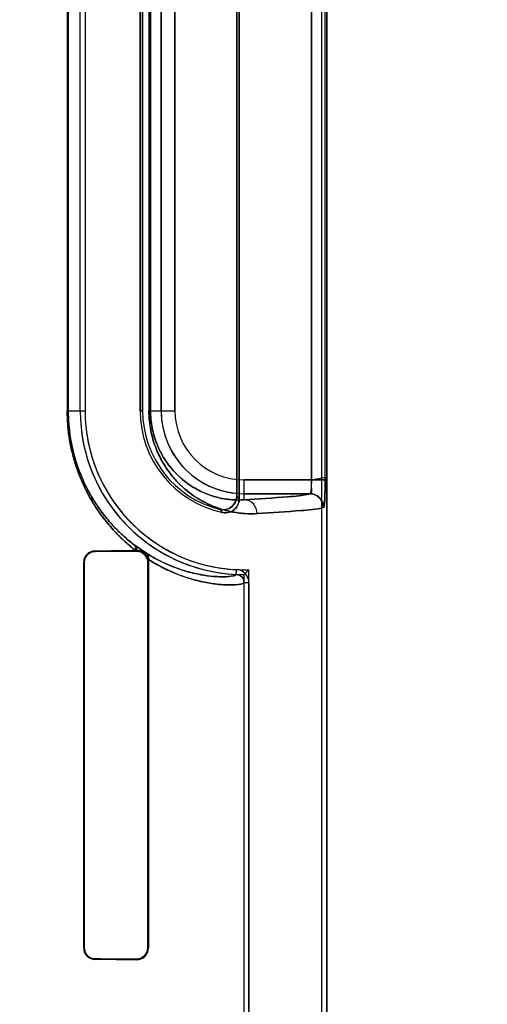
# Model space of a CAD drawing. Header units: millimetres. Extents: x 0 to 297, y 0 to 210.
# Tile 167 of 256: x 58.836 to 58.955, y 158.271 to 158.521. Entities that reach past the tile are written whole.
import ezdxf

# ---------------------------------------------------------------- set-up
doc = ezdxf.new("R2010")
doc.units = ezdxf.units.MM
doc.header["$LTSCALE"] = 16.335
doc.layers.get('0').update_dxf_attribs({"linetype": 'CONTINUOUS'})
for name, color, linetype in [('AXES_REF', 7, 'CONTINUOUS'), ('INTFCLR_1', 7, 'CONTINUOUS'), ('INTFCLR_72935', 7, 'CONTINUOUS')]:
    doc.layers.add(name, color=color, linetype=linetype)

msp = doc.modelspace()

# ---------------------------------------------------------------- linework, layer by layer
at = {"color": 7, "linetype": 'Continuous'}
for radius in [6.787079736, 6.7865, 6.743039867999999]:
    msp.add_circle((57.4637311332, 154.7114782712), radius, dxfattribs=at)
for radius, start, end in [(6.72, 278.2771290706, 261.7228709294), (6.874, 143.2753922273, 36.7246077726)]:
    msp.add_arc((57.4637311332, 154.7114782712), radius, start, end, dxfattribs=at)
at = {"layer": 'AXES_REF', "color": 9, "linetype": 'Continuous'}
for radius in [6.191158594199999, 4.150003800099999]:
    msp.add_circle((57.4637311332, 154.7114782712), radius, dxfattribs=at)
at = {"layer": 'INTFCLR_1', "color": 6, "linetype": 'Continuous'}
for p, q in [((58.9127789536, 157.1614683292), (58.9127789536, 159.0304801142)), ((58.9140132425, 157.1614683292), (58.9140132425, 159.0304683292)), ((58.8917789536, 158.3990442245), (58.8917789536, 158.6118924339)), ((58.891166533, 158.6111245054), (58.891166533, 158.3998121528)), ((58.8513765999, 158.4214683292), (58.8513765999, 158.5894683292)), ((58.8526108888, 158.5894683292), (58.8526108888, 158.4214683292)), ((58.8666108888, 158.5894683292), (58.8666108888, 158.4214683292)), ((58.8672233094, 158.4214683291), (58.8672233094, 158.5894683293)), ((58.8656768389, 158.3859844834), (58.8654455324, 158.3859825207)), ((58.8522619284, 158.2849683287), (58.8522619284, 158.3829683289)), ((58.8524071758, 158.2849683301), (58.8524071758, 158.3829683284)), ((58.8685423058, 158.3829683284), (58.8685423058, 158.2849683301)), ((58.86861658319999, 158.383750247), (58.86871973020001, 158.3829683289)), ((58.86871973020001, 158.3829683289), (58.86871973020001, 158.2849683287)), ((58.8930132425, 157.5341548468), (58.8930132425, 158.3777818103)), ((58.8942475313, 158.3777817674), (58.8942475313, 157.5341548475))]:
    msp.add_line(p, q, dxfattribs=at)
at = {"layer": 'INTFCLR_1', "color": 9, "linetype": 'Continuous'}
for p, q in [((58.91011279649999, 158.6070288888), (58.91011279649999, 158.4039077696)), ((58.9136091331, 158.4039077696), (58.9136091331, 158.6070288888)), ((58.8480722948, 158.5894683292), (58.8480722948, 158.4214683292)), ((58.8483304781, 158.4214683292), (58.8483304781, 158.5894683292)), ((58.8688350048, 158.5894683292), (58.8688350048, 158.4214683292)), ((58.8692440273, 158.4214683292), (58.8692440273, 158.5894683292)), ((58.871953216, 158.4214683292), (58.871953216, 158.5894683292)), ((58.8754526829, 158.5894683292), (58.8754526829, 158.4214683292)), ((58.8480722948, 158.4214683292), (58.8526108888, 158.4214683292)), ((58.8666108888, 158.4214683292), (58.8672233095, 158.4214683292)), ((58.8688350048, 158.4214683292), (58.8754526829, 158.4214683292)), ((58.8930132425, 158.3988371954), (58.8930132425, 158.4039077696)), ((58.8930132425, 158.4039077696), (58.9136091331, 158.4039077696)), ((58.909735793, 158.4004083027), (58.8930132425, 158.4004083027)), ((58.8551768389, 158.3859033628), (58.8551768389, 158.3857532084)), ((58.8656768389, 158.3858153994), (58.8656768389, 158.3859844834)), ((58.8524071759, 158.3829683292), (58.85226192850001, 158.3829683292)), ((58.86871973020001, 158.3829683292), (58.8685423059, 158.3829683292)), ((58.8910140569, 158.3798797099), (58.8910733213, 158.3811125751)), ((58.8942475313, 158.377781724), (58.8930132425, 158.3777818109)), ((58.85226192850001, 158.2849683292), (58.8524071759, 158.2849683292)), ((58.8685423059, 158.2849683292), (58.86871973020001, 158.2849683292)), ((58.8551768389, 158.2821834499), (58.8551768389, 158.2820332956)), ((58.8656768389, 158.281952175), (58.8656768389, 158.282121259))]:
    msp.add_line(p, q, dxfattribs=at)
at = {"layer": 'INTFCLR_1', "color": 7, "linetype": 'Continuous'}
for p, q in [((58.8680089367, 158.3853768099), (58.8650738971, 158.3874217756)), ((58.8664720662, 158.3858848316), (58.8656768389, 158.3859844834))]:
    msp.add_line(p, q, dxfattribs=at)
for points in [[(58.8656768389, 158.3858153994), (58.8657842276, 158.3858140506), (58.865888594, 158.3858088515), (58.8659898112, 158.385800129), (58.8660874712, 158.3857882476), (58.8661817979, 158.3857734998), (58.8662736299, 158.3857560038), (58.866363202, 158.3857358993), (58.8664501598, 158.3857134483), (58.8665344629, 158.3856888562)], [(58.8665334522, 158.2822474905), (58.866449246, 158.2822229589), (58.8663624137, 158.2822005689), (58.86627299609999, 158.2821805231), (58.8661813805, 158.2821630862), (58.8660872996, 158.2821483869), (58.8659898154, 158.2821365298), (58.86588866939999, 158.2821278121), (58.8657843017, 158.2821226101), (58.8656768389, 158.282121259)]]:
    msp.add_lwpolyline(points, dxfattribs=at)
at = {"layer": 'INTFCLR_1', "color": 6, "linetype": 'Continuous'}
for centre, radius, start, end in [((58.8930132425, 158.4214683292), 0.0416366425, 180, 267.247881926), ((58.8930132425, 158.4214683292), 0.0404023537, 180.0000016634, 267.2478820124), ((58.8930132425, 158.4214683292), 0.0264023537, 180.0000025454, 258.1110809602), ((58.8930132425, 158.4214683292), 0.025789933, 180.0000001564, 256.1647639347), ((58.85519727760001, 158.3829680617), 0.0029353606, 90.39894820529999, 179.9947853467), ((58.8909130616, 158.3777819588), 0.0021001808, 359.9959649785, 87.2444331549), ((58.8909130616, 158.3777819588), 0.0033344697, 359.9959423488, 87.24521559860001), ((58.8551972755, 158.2849685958), 0.0029353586, 180.0052122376, 269.6010925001), ((58.8657029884, 158.2849688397), 0.0030167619, 269.5033521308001, 359.9902953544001)]:
    msp.add_arc(centre, radius, start, end, dxfattribs=at)
at = {"layer": 'INTFCLR_1', "color": 9, "linetype": 'Continuous'}
for centre, radius, start, end in [((58.8930132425, 158.4214683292), 0.0210600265, 180.0000000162, 269.999999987), ((58.8930132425, 158.4214683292), 0.0175605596, 180.0000002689, 269.9999999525), ((58.93668264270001, 158.4354829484), 0.0578283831, 218.0856590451, 219.0588528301), ((58.93690453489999, 158.4415692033), 0.0674069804, 222.0440516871, 222.9598197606), ((58.9071115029, 158.4422049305), 0.0690532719, 232.2612423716, 232.4993337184)]:
    msp.add_arc(centre, radius, start, end, dxfattribs=at)
at = {"layer": 'INTFCLR_1', "color": 6, "linetype": 'Continuous'}
for centre, major_axis, start_param, end_param in [((58.5279268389, 158.3864683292), (0.3650864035, 0), -0.4592997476, -0.3911010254), ((58.5279268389, 158.3864683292), (0.3860864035, 0), -0.5593349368, -0.5057648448), ((58.5279268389, 158.2814683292), (0.3860864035, 0), 0.5057648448, 0.5593349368), ((58.5279268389, 158.2814683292), (0.3650864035, 0), 0.3894356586, 0.4592997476)]:
    msp.add_ellipse(centre, major_axis=major_axis, ratio=0.0034906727, start_param=start_param, end_param=end_param, dxfattribs=at)
at = {"layer": 'INTFCLR_1', "color": 9, "linetype": 'Continuous'}
for points, knots in [([(58.86544553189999, 158.3859825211), (58.8649997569, 158.3863266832), (58.86409931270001, 158.3870498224), (58.8622736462, 158.3886374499), (58.8599594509, 158.3909201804), (58.8572347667, 158.3941366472), (58.8550755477, 158.3972663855), (58.8534252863, 158.4001258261), (58.852215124, 158.4025373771), (58.85129304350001, 158.4046978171), (58.85060869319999, 158.4065441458), (58.84994933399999, 158.4085270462), (58.849380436, 158.4105986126), (58.8489134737, 158.4127502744), (58.8485114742, 158.4150097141), (58.8481658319, 158.4179206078), (58.8480722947, 158.4202774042), (58.8480722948, 158.4214683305)], [0, 0, 0, 0, 0.0413024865, 0.0846715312, 0.1774021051, 0.2793807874, 0.3933986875, 0.4557012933, 0.5213991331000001, 0.5911591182, 0.627848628, 0.6657851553, 0.7443884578, 0.7852403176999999, 0.8272296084, 0.9126586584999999, 1, 1, 1, 1]), ([(58.8648466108, 158.3875969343), (58.86442243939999, 158.3879253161), (58.8635665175, 158.3886146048), (58.8618309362, 158.390128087), (58.85963166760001, 158.3923045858), (58.85704195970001, 158.3953724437), (58.8549895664, 158.398358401), (58.8534209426, 158.4010872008), (58.8522697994, 158.4033900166), (58.8513933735, 158.4054524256), (58.8507424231, 158.4072154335), (58.8501155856, 158.4091086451), (58.8495744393, 158.4110871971), (58.84913047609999, 158.4131419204), (58.8487480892, 158.4152998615), (58.8484194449, 158.4180799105), (58.8483304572, 158.4203308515), (58.8483304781, 158.4214683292)], [0, 0, 0, 0, 0.0412531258, 0.08448823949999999, 0.1770562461, 0.2788870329, 0.3928115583, 0.4551419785, 0.5208337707, 0.5906798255, 0.6273504, 0.6653375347, 0.7440231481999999, 0.7849372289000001, 0.8269693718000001, 0.9125242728, 1, 1, 1, 1]), ([(58.8963531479, 158.3953377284), (58.8952931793, 158.3952792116), (58.8930733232, 158.3952948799), (58.88961622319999, 158.3957673), (58.88590926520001, 158.3968146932), (58.8827329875, 158.3982713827), (58.8801290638, 158.3998920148), (58.8784576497, 158.4011644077), (58.8771232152, 158.402347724), (58.8757342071, 158.4037180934), (58.874018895, 158.4057275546), (58.8724763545, 158.408067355), (58.8713377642, 158.4102478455), (58.8705276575, 158.4121337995), (58.8698258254, 158.4142200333), (58.8692755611, 158.4164920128), (58.8689178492, 158.4189302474), (58.8688350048, 158.4206097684), (58.8688350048, 158.4214683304)], [0, 0, 0, 0, 0.0750536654, 0.156480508, 0.2459796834, 0.3464559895, 0.4023291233, 0.4625807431, 0.4947026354, 0.5283756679, 0.6004715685, 0.6810517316, 0.7259046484, 0.7742538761, 0.8260146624, 0.8813433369, 0.9392998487, 1, 1, 1, 1]), ([(58.8930132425, 158.3988371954), (58.8921032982, 158.3987789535), (58.8901952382, 158.3987765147), (58.8872190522, 158.3991648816), (58.8840222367, 158.4000540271), (58.8812796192, 158.4013045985), (58.8790295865, 158.4027024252), (58.8772549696, 158.4040528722), (58.8754808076, 158.4057167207), (58.8737384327, 158.40776262), (58.8724020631, 158.4097965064), (58.8714151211, 158.4116929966), (58.8707125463, 158.4133346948), (58.8701037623, 158.4151519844), (58.8696262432, 158.4171316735), (58.869315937, 158.4192562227), (58.8692439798, 158.4207199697), (58.8692440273, 158.4214683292)], [0, 0, 0, 0, 0.0744477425, 0.1553151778, 0.2443339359, 0.3444117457, 0.4002041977, 0.4603600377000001, 0.5261873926, 0.5984175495, 0.6792891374, 0.7242686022, 0.7728488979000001, 0.8249350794, 0.8805719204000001, 0.9388974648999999, 1, 1, 1, 1]), ([(58.8930132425, 158.3988371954), (58.8967043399, 158.3990428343), (58.9022674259, 158.3994778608), (58.9078982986, 158.3999059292), (58.909735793, 158.4004083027)], [0, 0, 0, 0, 0.6599400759, 1, 1, 1, 1]), ([(58.8963531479, 158.3953377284), (58.8963487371, 158.3962234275), (58.8956687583, 158.3980410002), (58.8938703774, 158.3988325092), (58.8930132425, 158.3988371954)], [0, 0, 0, 0, 0.508194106, 1, 1, 1, 1]), ([(58.91322868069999, 158.3969088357), (58.9113735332, 158.3964062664), (58.9056921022, 158.3959785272), (58.90007795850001, 158.3955433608), (58.8963531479, 158.3953377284)], [0, 0, 0, 0, 0.3400295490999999, 1, 1, 1, 1]), ([(58.8910140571, 158.3798797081), (58.8910097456, 158.3797826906), (58.8906860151, 158.3795858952), (58.8896584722, 158.3793713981), (58.8881936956, 158.3792726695), (58.88654596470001, 158.3792997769), (58.8845957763, 158.3794204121), (58.8816847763, 158.3798203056), (58.878485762, 158.3806006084), (58.87558063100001, 158.3815774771), (58.87312504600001, 158.3825808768), (58.8705098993, 158.3838658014), (58.8687565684, 158.3848958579), (58.8678595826, 158.3854713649)], [0, 0, 0, 0, 0.0118992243, 0.0377221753, 0.1368015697, 0.1849874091, 0.2407511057, 0.3757758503, 0.5446377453, 0.6432573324, 0.7511412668, 0.8694162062, 1, 1, 1, 1]), ([(58.893013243, 158.3777818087), (58.8930132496, 158.3776824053), (58.8926559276, 158.3774873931), (58.8915930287, 158.377279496), (58.890035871, 158.3771853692), (58.8883015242, 158.3772241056), (58.8862436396, 158.3773604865), (58.8831748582, 158.3777922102), (58.87980497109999, 158.3786211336), (58.8767452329, 158.3796523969), (58.8741592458, 158.3807104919), (58.8714056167, 158.3820634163), (58.8695598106, 158.3831467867), (58.86861658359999, 158.3837502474)], [0, 0, 0, 0, 0.0115641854, 0.0373723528, 0.1364443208, 0.1847191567, 0.2405842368, 0.3758537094, 0.5449315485, 0.6433535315, 0.7513093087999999, 0.8697327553, 1, 1, 1, 1])]:
    msp.add_open_spline(points, degree=3, knots=knots, dxfattribs=at)
at = {"layer": 'INTFCLR_1', "color": 7, "linetype": 'Continuous'}
for points, knots in [([(58.91011279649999, 158.4039077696), (58.9101128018, 158.403682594), (58.91010832, 158.4028022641), (58.9100289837, 158.4015708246), (58.9099480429, 158.4008154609), (58.9097805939, 158.4003344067), (58.9096934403, 158.4003861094)], [0, 0, 0, 0, 0.1877948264, 0.7473227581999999, 0.9154867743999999, 1, 1, 1, 1]), ([(58.91011279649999, 158.4039077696), (58.9101128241, 158.4033220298), (58.9099202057, 158.4023835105), (58.9103217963, 158.4004881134), (58.909735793, 158.4004083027)], [0, 0, 0, 0, 0.4975901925, 1, 1, 1, 1]), ([(58.9131858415, 158.3968645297), (58.9133237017, 158.3967003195), (58.9134467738, 158.3981604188), (58.913529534, 158.3990270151), (58.9135971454, 158.4014694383), (58.9136091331, 158.403022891), (58.9136091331, 158.4039077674)], [0, 0, 0, 0, 0.0908190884, 0.3065073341, 0.6251820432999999, 1, 1, 1, 1]), ([(58.9136091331, 158.4039077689), (58.9136091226, 158.4032607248), (58.9136028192, 158.4020163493), (58.9135617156, 158.4002723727), (58.9135131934, 158.3985780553), (58.9133730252, 158.3974916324), (58.91322868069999, 158.3969088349)], [0, 0, 0, 0, 0.2764956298, 0.5316617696, 0.7456751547, 1, 1, 1, 1]), ([(58.9131858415, 158.3968645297), (58.9131890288, 158.3975352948), (58.9128433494, 158.3987173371), (58.9115367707, 158.4000373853), (58.9103595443, 158.4003892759), (58.9096934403, 158.4003861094)], [0, 0, 0, 0, 0.36929975, 0.6332664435, 1, 1, 1, 1]), ([(58.909735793, 158.4004083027), (58.9106269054, 158.4004073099), (58.9124829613, 158.3996579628), (58.9132276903, 158.3978011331), (58.91322868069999, 158.3969088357)], [0, 0, 0, 0, 0.4996677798, 1, 1, 1, 1]), ([(58.8656768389, 158.3859844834), (58.8659328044, 158.3859866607), (58.8673051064, 158.3858435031), (58.8685817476, 158.3845350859), (58.8687251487, 158.383422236)], [0, 0, 0, 0, 0.1857546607, 1, 1, 1, 1]), ([(58.8656768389, 158.3858153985), (58.866251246, 158.3858109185), (58.867741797, 158.385393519), (58.8685457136, 158.3838467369), (58.8685423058, 158.3829683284)], [0, 0, 0, 0, 0.3953805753, 1, 1, 1, 1]), ([(58.86861658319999, 158.3837502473), (58.8684748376, 158.3842780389), (58.8679112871, 158.385230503), (58.8669534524, 158.3857578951), (58.8664720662, 158.3858848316)], [0, 0, 0, 0, 0.5232938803, 1, 1, 1, 1]), ([(58.8665344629, 158.3856888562), (58.867039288, 158.3855330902), (58.8680946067, 158.3848531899), (58.8685423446, 158.3836257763), (58.8685423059, 158.3829683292)], [0, 0, 0, 0, 0.4455465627, 1, 1, 1, 1]), ([(58.8685423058, 158.2849683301), (58.8685420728, 158.2844817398), (58.8681884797, 158.2830099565), (58.8666352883, 158.2821274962), (58.8656768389, 158.2821212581)], [0, 0, 0, 0, 0.3367267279, 1, 1, 1, 1]), ([(58.8685423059, 158.2849683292), (58.8685423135, 158.2844843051), (58.8682385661, 158.2832818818), (58.8672030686, 158.2824538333), (58.8665334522, 158.2822474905)], [0, 0, 0, 0, 0.4085584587, 1, 1, 1, 1])]:
    msp.add_open_spline(points, degree=3, knots=knots, dxfattribs=at)
at = {"layer": 'INTFCLR_1', "color": 6, "linetype": 'Continuous'}
for points, knots in [([(58.891166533, 158.3998121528), (58.891166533, 158.3992406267), (58.8908744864, 158.3980828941), (58.8894402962, 158.3964915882), (58.8877498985, 158.3962040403), (58.8868460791, 158.3964266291)], [0, 0, 0, 0, 0.2761842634, 0.5501881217, 1, 1, 1, 1]), ([(58.8875739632, 158.3956323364), (58.8881222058, 158.3955169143), (58.8892943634, 158.3955580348), (58.89112468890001, 158.3965904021), (58.8917789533, 158.3981327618), (58.8917789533, 158.3990442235)], [0, 0, 0, 0, 0.2757366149, 0.5514172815, 1, 1, 1, 1]), ([(58.8524071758, 158.3829683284), (58.8524071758, 158.3834440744), (58.8527515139, 158.3848707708), (58.8542486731, 158.3857480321), (58.8551768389, 158.3857532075)], [0, 0, 0, 0, 0.3388682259, 1, 1, 1, 1]), ([(58.8551768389, 158.2821834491), (58.85463529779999, 158.2821864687), (58.853195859, 158.2826030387), (58.8524071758, 158.2841000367), (58.8524071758, 158.2849683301)], [0, 0, 0, 0, 0.38412047, 1, 1, 1, 1])]:
    msp.add_open_spline(points, degree=3, knots=knots, dxfattribs=at)
at = {"layer": 'INTFCLR_1', "color": 9, "linetype": 'Continuous'}
for points in [[(58.8648466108, 158.3875969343), (58.86528457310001, 158.387225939), (58.8655098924, 158.3865528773), (58.86544553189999, 158.3859825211)], [(58.86507389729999, 158.3874217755), (58.86547228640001, 158.3870882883), (58.8656962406, 158.3865036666), (58.8656768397, 158.3859844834)]]:
    msp.add_open_spline(points, degree=3, dxfattribs=at)
at = {"layer": 'INTFCLR_1', "color": 7, "linetype": 'Continuous'}
for points in [[(58.8678595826, 158.3854713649), (58.8683704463, 158.3851082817), (58.8686685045, 158.3843748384), (58.86861658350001, 158.3837502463)], [(58.8687251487, 158.383422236), (58.8688563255, 158.3841036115), (58.8685753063, 158.3849759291), (58.8680089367, 158.3853768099)]]:
    msp.add_open_spline(points, degree=3, dxfattribs=at)
at = {"layer": 'INTFCLR_72935', "color": 6, "linetype": 'Continuous'}
for p, q in [((58.912778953, 157.1614683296), (58.912778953, 159.0304918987)), ((58.9140132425, 159.0304683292), (58.9140132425, 157.1614683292)), ((58.8917789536, 158.6118924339), (58.8917789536, 158.3990442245)), ((58.891166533, 158.399812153), (58.891166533, 158.6111245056)), ((58.8513765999, 158.4214683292), (58.8513765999, 158.5894683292)), ((58.8526108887, 158.58946833), (58.8526108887, 158.421468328)), ((58.8666108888, 158.4214683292), (58.8666108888, 158.5894683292)), ((58.8672233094, 158.5894683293), (58.8672233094, 158.4214683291)), ((58.8654455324, 158.3859825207), (58.8656768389, 158.3859844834)), ((58.85226192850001, 158.3829683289), (58.85226192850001, 158.2849683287)), ((58.8524071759, 158.3829683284), (58.8524071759, 158.2849683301)), ((58.8685423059, 158.2849683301), (58.8685423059, 158.3829683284)), ((58.86861658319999, 158.3837502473), (58.86871973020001, 158.3829683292)), ((58.86871973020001, 158.2849683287), (58.86871973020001, 158.3829683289)), ((58.8930132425, 157.5321049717), (58.8930132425, 158.3798316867)), ((58.8942475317, 157.5308518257), (58.8942475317, 158.3810848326))]:
    msp.add_line(p, q, dxfattribs=at)
at = {"layer": 'INTFCLR_72935', "color": 9, "linetype": 'Continuous'}
for p, q in [((58.91011279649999, 158.4039077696), (58.91011279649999, 158.6070288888)), ((58.9136091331, 158.4039077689), (58.9136091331, 158.6070288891)), ((58.8480722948, 158.5894683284), (58.8480722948, 158.4214683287)), ((58.8483304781, 158.5894683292), (58.8483304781, 158.4214683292)), ((58.8688350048, 158.5894683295), (58.8688350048, 158.4214683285)), ((58.8692440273, 158.5894683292), (58.8692440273, 158.4214683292)), ((58.871953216, 158.5894683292), (58.871953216, 158.4214683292)), ((58.8754526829, 158.4214683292), (58.8754526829, 158.5894683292)), ((58.8480722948, 158.4214683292), (58.8526108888, 158.4214683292)), ((58.8672233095, 158.4214683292), (58.8666108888, 158.4214683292)), ((58.8688350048, 158.4214683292), (58.8754526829, 158.4214683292)), ((58.8930132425, 158.3988371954), (58.8930132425, 158.4039077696)), ((58.91011279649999, 158.4039077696), (58.8930132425, 158.4039077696)), ((58.8930132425, 158.4004083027), (58.909735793, 158.4004083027)), ((58.8551768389, 158.3857532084), (58.8551768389, 158.3859033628)), ((58.8656768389, 158.3859844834), (58.8656768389, 158.3858153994)), ((58.85226192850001, 158.3829683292), (58.8524071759, 158.3829683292)), ((58.8685423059, 158.3829683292), (58.86871973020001, 158.3829683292)), ((58.8524071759, 158.2849683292), (58.85226192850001, 158.2849683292)), ((58.86871973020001, 158.2849683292), (58.8685423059, 158.2849683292)), ((58.8551768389, 158.2820332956), (58.8551768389, 158.2821834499)), ((58.8656768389, 158.282121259), (58.8656768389, 158.281952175))]:
    msp.add_line(p, q, dxfattribs=at)
at = {"layer": 'INTFCLR_72935', "color": 7, "linetype": 'Continuous'}
for p, q in [((58.91011279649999, 158.4039077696), (58.91361064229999, 158.4045840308)), ((58.9136091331, 158.4039077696), (58.91011279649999, 158.4039077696)), ((58.86507389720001, 158.3874217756), (58.8679944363, 158.3853871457)), ((58.8656768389, 158.3859844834), (58.8664718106, 158.385884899))]:
    msp.add_line(p, q, dxfattribs=at)
for points in [[(58.8665334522, 158.3856891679), (58.866449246, 158.3857136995), (58.8663624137, 158.3857360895), (58.86627299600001, 158.3857561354), (58.8661813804, 158.3857735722), (58.8660872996, 158.3857882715), (58.8659898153, 158.3858001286), (58.86588866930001, 158.3858088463), (58.8657843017, 158.3858140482), (58.8656768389, 158.3858153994)], [(58.8656768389, 158.282121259), (58.8657842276, 158.2821226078), (58.8658885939, 158.2821278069), (58.86598981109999, 158.2821365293), (58.8660874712, 158.2821484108), (58.8661817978, 158.2821631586), (58.8662736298, 158.2821806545), (58.86636320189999, 158.2822007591), (58.8664501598, 158.2822232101), (58.8665344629, 158.2822478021)]]:
    msp.add_lwpolyline(points, dxfattribs=at)
at = {"layer": 'INTFCLR_72935', "color": 6, "linetype": 'Continuous'}
for centre, radius, start, end in [((58.8930132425, 158.4214683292), 0.0416366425, 180, 270), ((58.8930132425, 158.4214683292), 0.0404023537, 180.0000016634, 271.7506546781), ((58.8930132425, 158.4214683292), 0.0264023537, 180.0000025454, 258.1110809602), ((58.8930132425, 158.4214683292), 0.025789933, 180.0000002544, 256.1647639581), ((58.8551972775, 158.3829680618), 0.0029353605, 90.39894561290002, 179.9947877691), ((58.8116043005, 158.4612500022), 0.1151362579, 314.9967017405, 315.8720160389), ((58.8551972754, 158.2849685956), 0.0029353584, 180.005209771, 269.6010950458), ((58.8657029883, 158.2849688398), 0.0030167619, 269.5033556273, 359.9902926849)]:
    msp.add_arc(centre, radius, start, end, dxfattribs=at)
at = {"layer": 'INTFCLR_72935', "color": 9, "linetype": 'Continuous'}
for centre, radius, start, end in [((58.8930132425, 158.4214683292), 0.0210600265, 180, 270.000000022), ((58.8930132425, 158.4214683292), 0.0175605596, 180.0000002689, 269.9999999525), ((58.9366826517, 158.4354829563), 0.0578283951, 218.085659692, 219.0588532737), ((58.9369045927, 158.4415692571), 0.0674070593, 222.0440527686, 222.9598197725), ((58.90711159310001, 158.4422050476), 0.0690534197, 232.2612424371, 232.4993335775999)]:
    msp.add_arc(centre, radius, start, end, dxfattribs=at)
at = {"layer": 'INTFCLR_72935', "color": 6, "linetype": 'Continuous'}
for centre, major_axis, start_param, end_param in [((58.5279268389, 158.3864683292), (0.3650864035, 0), -0.4592997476, -0.3911010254), ((58.5279268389, 158.3864683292), (0.3860864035, 0), -0.5593349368, -0.5057648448), ((58.5279268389, 158.2814683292), (0.3860864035, 0), 0.5057648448, 0.5593349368), ((58.5279268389, 158.2814683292), (0.3650864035, 0), 0.3894356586, 0.4592997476)]:
    msp.add_ellipse(centre, major_axis=major_axis, ratio=0.0034906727, start_param=start_param, end_param=end_param, dxfattribs=at)
at = {"layer": 'INTFCLR_72935', "color": 9, "linetype": 'Continuous'}
for points, knots in [([(58.8480722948, 158.4214683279), (58.8480722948, 158.4202779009), (58.8481657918, 158.4179211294), (58.8485112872, 158.4150110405), (58.8489129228, 158.4127532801), (58.84937856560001, 158.4106066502), (58.8499454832, 158.4085402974), (58.8506029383, 158.4065605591), (58.8512862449, 158.4047147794), (58.852538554, 158.4017771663), (58.85419627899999, 158.3986908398), (58.85600054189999, 158.3959252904), (58.8577470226, 158.3935316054), (58.859565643, 158.3913847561), (58.8614267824, 158.3894727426), (58.8631829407, 158.387816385), (58.8645376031, 158.3866834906), (58.8654455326, 158.3859825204)], [0, 0, 0, 0, 0.0873056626, 0.1727705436, 0.2147019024, 0.2554518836, 0.3338358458, 0.3716889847, 0.408419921, 0.4781551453, 0.6057605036, 0.6646683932, 0.7202366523, 0.8229940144, 0.8706560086, 0.9158765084, 1, 1, 1, 1]), ([(58.8483304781, 158.4214683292), (58.8483304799, 158.4203313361), (58.8484193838, 158.4180804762), (58.8487479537, 158.4153011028), (58.8491299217, 158.4131447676), (58.8495727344, 158.4110947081), (58.8501118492, 158.4091213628), (58.8507370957, 158.4072308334), (58.8513868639, 158.4054684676), (58.8525772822, 158.4026644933), (58.8541534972, 158.3997182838), (58.8558690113, 158.3970786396), (58.85752929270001, 158.3947947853), (58.8592579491, 158.3927468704), (58.8610272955, 158.3909233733), (58.86269605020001, 158.3893445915), (58.8639836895, 158.3882649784), (58.8648466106, 158.3875969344)], [0, 0, 0, 0, 0.08743937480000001, 0.173026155, 0.215012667, 0.255815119, 0.3342907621, 0.3721744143, 0.4089270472, 0.4787142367, 0.6063083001, 0.6652060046, 0.7207267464, 0.8233730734, 0.8709444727, 0.9160753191, 1, 1, 1, 1]), ([(58.8688350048, 158.4214683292), (58.8688350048, 158.4206190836), (58.8689167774, 158.4189430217), (58.8692716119, 158.4165120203), (58.8698206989, 158.4142385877), (58.8705179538, 158.4121597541), (58.8713231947, 158.4102791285), (58.8722038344, 158.4085865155), (58.8731380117, 158.4070627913), (58.8743953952, 158.4052866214), (58.8760258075, 158.4033762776), (58.8780710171, 158.4014597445), (58.8801128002, 158.3999034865), (58.8827095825, 158.3982842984), (58.8858803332, 158.3968253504), (58.8890466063, 158.3959266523), (58.8914414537, 158.3955176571), (58.8936539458, 158.3952909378), (58.89529055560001, 158.3952790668), (58.8963531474, 158.3953377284)], [0, 0, 0, 0, 0.0600375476, 0.1184073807, 0.1734336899, 0.2251567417, 0.2732358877, 0.317912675, 0.3599266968, 0.3994875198, 0.4716710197, 0.5370331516, 0.5972817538, 0.6528632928, 0.7531314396, 0.8428522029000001, 0.8846845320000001, 0.924765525, 1, 1, 1, 1]), ([(58.8692440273, 158.4214683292), (58.86924402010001, 158.4207280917), (58.869314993, 158.4192672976), (58.8696228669, 158.4171488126), (58.8700992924, 158.4151680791), (58.8707040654, 158.4133576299), (58.8714024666, 158.4117203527), (58.8721661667, 158.4102472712), (58.8729761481, 158.4089218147), (58.8740657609, 158.40737836), (58.8754779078, 158.40572), (58.8772485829, 158.404058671), (58.8790155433, 158.4027122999), (58.88125938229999, 158.4013157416), (58.8839972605, 158.4000631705), (58.8867286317, 158.3992998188), (58.888791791, 158.3989595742), (58.89069462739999, 158.398777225), (58.8921010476, 158.398778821), (58.8930132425, 158.3988371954)], [0, 0, 0, 0, 0.0604339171, 0.1191792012, 0.1745255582, 0.226533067, 0.2748338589, 0.3197007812, 0.3618819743, 0.4015493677, 0.4738586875, 0.5392604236, 0.5994174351, 0.6549168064, 0.7547846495, 0.8440250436, 0.8855731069, 0.9253749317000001, 1, 1, 1, 1]), ([(58.909735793, 158.4004083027), (58.9078982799, 158.3999059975), (58.9022674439, 158.3994777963), (58.8967043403, 158.3990428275), (58.8930132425, 158.3988371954)], [0, 0, 0, 0, 0.3400599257, 1, 1, 1, 1]), ([(58.8963531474, 158.3953377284), (58.8963487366, 158.3962234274), (58.8956687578, 158.3980409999), (58.8938703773, 158.3988325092), (58.8930132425, 158.3988371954)], [0, 0, 0, 0, 0.5081941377, 1, 1, 1, 1]), ([(58.8963531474, 158.3953377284), (58.90007795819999, 158.3955433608), (58.905692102, 158.3959785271), (58.9113735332, 158.3964062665), (58.91322868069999, 158.3969088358)], [0, 0, 0, 0, 0.6599704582, 1, 1, 1, 1]), ([(58.8678595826, 158.3854713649), (58.8687578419, 158.3848950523), (58.87010649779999, 158.384102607), (58.8719201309, 158.3831731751), (58.8743249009, 158.3820462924), (58.8770363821, 158.3810322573), (58.8799988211, 158.3802323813), (58.8824327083, 158.3797159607), (58.8846319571, 158.3794161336), (58.886582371, 158.3792986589), (58.8882210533, 158.3792734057), (58.889672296, 158.3793735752), (58.8906922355, 158.3795881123), (58.8910091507, 158.3797838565), (58.8910140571, 158.3798797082)], [0, 0, 0, 0, 0.1307708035, 0.191409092, 0.249665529, 0.4561549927, 0.5448935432, 0.6255161, 0.7608716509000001, 0.8165127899, 0.8645174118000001, 0.9627468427, 0.9882397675, 1, 1, 1, 1]), ([(58.86861658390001, 158.3837502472), (58.8695612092, 158.3831458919), (58.8709813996, 158.3823124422), (58.8728900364, 158.3813340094), (58.8754232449, 158.3801474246), (58.87827968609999, 158.3790778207), (58.8813990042, 158.3782289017), (58.8839650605, 158.3776798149), (58.8862813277, 158.3773562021), (58.8883393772, 158.3772225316), (58.8900644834, 158.3771861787), (58.89160839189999, 158.3772816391), (58.89266233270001, 158.3774894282), (58.893013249, 158.3776836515), (58.8930132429, 158.3777818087)], [0, 0, 0, 0, 0.1304621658, 0.1913210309, 0.2494780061, 0.4558725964, 0.5449672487, 0.6254336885, 0.7609998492, 0.8167733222, 0.8648541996, 0.9631084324, 0.9885806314, 1, 1, 1, 1])]:
    msp.add_open_spline(points, degree=3, knots=knots, dxfattribs=at)
at = {"layer": 'INTFCLR_72935', "color": 6, "linetype": 'Continuous'}
for points, knots in [([(58.91011279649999, 158.4039077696), (58.9101147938, 158.4036904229), (58.9101188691, 158.4027912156), (58.9100370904, 158.4015748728), (58.90997016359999, 158.4007652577), (58.90980795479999, 158.4003838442), (58.909735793, 158.4004083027)], [0, 0, 0, 0, 0.1826563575, 0.7651859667, 0.9359698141, 1, 1, 1, 1]), ([(58.8868460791, 158.3964266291), (58.8874010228, 158.3962899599), (58.8885950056, 158.3962966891), (58.8904831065, 158.3973087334), (58.891166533, 158.3988813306), (58.891166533, 158.399812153)], [0, 0, 0, 0, 0.2761837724, 0.5501894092, 1, 1, 1, 1]), ([(58.8917789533, 158.3990442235), (58.8917789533, 158.3984839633), (58.8914972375, 158.3973454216), (58.8901099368, 158.3957670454), (58.8884658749, 158.3954445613), (58.8875739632, 158.3956323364)], [0, 0, 0, 0, 0.275736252, 0.5514163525, 1, 1, 1, 1]), ([(58.91322868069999, 158.3969088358), (58.9132276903, 158.3978011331), (58.9124829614, 158.3996579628), (58.9106269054, 158.4004073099), (58.909735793, 158.4004083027)], [0, 0, 0, 0, 0.5003322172, 1, 1, 1, 1]), ([(58.85517683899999, 158.3857532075), (58.85463529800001, 158.3857501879), (58.8531958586, 158.3853336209), (58.8524071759, 158.3838366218), (58.8524071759, 158.3829683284)], [0, 0, 0, 0, 0.3841203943, 1, 1, 1, 1]), ([(58.8910140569, 158.3798797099), (58.89152908, 158.3798549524), (58.8925882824, 158.3793886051), (58.8930132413, 158.3783066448), (58.8930132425, 158.3777818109)], [0, 0, 0, 0, 0.4955711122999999, 1, 1, 1, 1]), ([(58.8524071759, 158.2849683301), (58.8524071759, 158.2844134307), (58.85282958, 158.2829688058), (58.854320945, 158.2821882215), (58.85517683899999, 158.2821834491)], [0, 0, 0, 0, 0.3933206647, 1, 1, 1, 1])]:
    msp.add_open_spline(points, degree=3, knots=knots, dxfattribs=at)
at = {"layer": 'INTFCLR_72935', "color": 7, "linetype": 'Continuous'}
for points, knots in [([(58.91361064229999, 158.4045840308), (58.91361266, 158.4041332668), (58.9136076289, 158.4030237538), (58.9135929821, 158.4015152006), (58.9135592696, 158.4001006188), (58.9135045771, 158.3988531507), (58.9134582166, 158.3978005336), (58.9133342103, 158.3971699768), (58.9132853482, 158.3969241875), (58.91322868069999, 158.3969088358)], [0, 0, 0, 0, 0.1753970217, 0.4315905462, 0.5876692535, 0.7243269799, 0.9227195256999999, 0.9771554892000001, 1, 1, 1, 1]), ([(58.91322868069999, 158.3969088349), (58.9133730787, 158.397492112), (58.9135132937, 158.3985794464), (58.9135617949, 158.4002750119), (58.9136028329, 158.4020185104), (58.913609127, 158.4032619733), (58.9136091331, 158.4039077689)], [0, 0, 0, 0, 0.2545293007, 0.4687274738, 0.7240376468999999, 1, 1, 1, 1]), ([(58.868725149, 158.3834222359), (58.8686975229, 158.383636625), (58.8683618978, 158.3845058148), (58.86741541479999, 158.3857041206), (58.8661736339, 158.3859887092), (58.865676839, 158.3859844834)], [0, 0, 0, 0, 0.1523045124, 0.6499525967, 1, 1, 1, 1]), ([(58.8685423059, 158.3829683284), (58.8685420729, 158.3834549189), (58.8681884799, 158.3849267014), (58.8666352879, 158.3858091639), (58.865676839, 158.3858153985)], [0, 0, 0, 0, 0.3367269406, 1, 1, 1, 1]), ([(58.8685423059, 158.3829683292), (58.8685423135, 158.3834523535), (58.868238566, 158.3846547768), (58.8672030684, 158.3854828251), (58.8665334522, 158.3856891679)], [0, 0, 0, 0, 0.4085586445, 1, 1, 1, 1]), ([(58.865676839, 158.2821212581), (58.8662512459, 158.2821257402), (58.867741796, 158.2825431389), (58.8685457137, 158.2840899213), (58.8685423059, 158.2849683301)], [0, 0, 0, 0, 0.3953804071, 1, 1, 1, 1]), ([(58.8665344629, 158.2822478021), (58.8670392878, 158.2824035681), (58.86809460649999, 158.2830834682), (58.8685423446, 158.2843108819), (58.8685423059, 158.2849683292)], [0, 0, 0, 0, 0.4455463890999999, 1, 1, 1, 1])]:
    msp.add_open_spline(points, degree=3, knots=knots, dxfattribs=at)
at = {"layer": 'INTFCLR_72935', "color": 9, "linetype": 'Continuous'}
for points in [[(58.8648466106, 158.3875969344), (58.86528457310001, 158.387225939), (58.8655098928, 158.3865528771), (58.8654455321, 158.3859825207)], [(58.86507389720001, 158.3874217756), (58.8654722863, 158.3870882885), (58.8656962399, 158.3865036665), (58.865676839, 158.3859844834)]]:
    msp.add_open_spline(points, degree=3, dxfattribs=at)
at = {"layer": 'INTFCLR_72935', "color": 7, "linetype": 'Continuous'}
for points in [[(58.8686165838, 158.3837502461), (58.8686685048, 158.3843748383), (58.8683704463, 158.3851082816), (58.8678595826, 158.3854713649)], [(58.8679944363, 158.3853871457), (58.8685648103, 158.3849834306), (58.8688572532, 158.3841084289), (58.868725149, 158.3834222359)]]:
    msp.add_open_spline(points, degree=3, dxfattribs=at)

doc.saveas('drawing.dxf')
